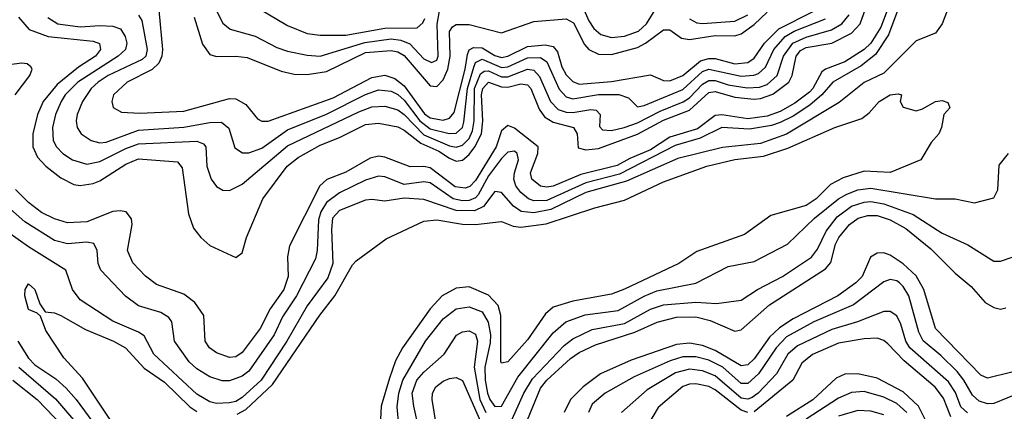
# Model space of a CAD drawing. Header units: inches. Extents: x 1308407 to 1441228, y 959628 to 1036311.
# Tile 67 of 256: x 1350683 to 1353722, y 978014 to 979222. Entities that reach past the tile are written whole.
import ezdxf

# ---------------------------------------------------------------- set-up
doc = ezdxf.new("R2010")
doc.units = ezdxf.units.IN
doc.header["$MEASUREMENT"] = 0
doc.layers.add('B3957', color=7, linetype='Continuous')

msp = doc.modelspace()

# ---------------------------------------------------------------- linework, layer by layer
at = {"layer": 'B3957', "color": 5}
for points, elevation in [([(1353402.9, 979277.1), (1353364.7, 979175.3), (1353324.7, 979115.3), (1353280.1, 979079.9), (1353192.7, 979030), (1353159.3, 978990), (1353121.8, 978958.2), (1353070, 978924.9), (1353030, 978905.3), (1353003.9, 978896.1), (1352935.8, 978884.2), (1352850, 978889.5), (1352783.7, 978856.3), (1352706.1, 978833.9), (1352534.5, 978745.5), (1352430, 978719.3), (1352310, 978664.2), (1352270, 978663.6), (1352253, 978670), (1352230, 978688.8), (1352214.4, 978710), (1352208.1, 978730), (1352210, 978750), (1352222.4, 978790), (1352218.3, 978810), (1352210, 978816.6), (1352190, 978813.5), (1352170, 978793.8), (1352130, 978740.4), (1352098.4, 978681.6), (1352090, 978672.7), (1352070, 978664.5), (1352050, 978663.1), (1352021, 978670), (1351950, 978718.5), (1351930, 978722.4), (1351870, 978714.2), (1351810, 978737), (1351790, 978739.2), (1351750, 978726.8), (1351670, 978687.9), (1351630, 978658.5), (1351612.2, 978630), (1351605, 978605), (1351601.3, 978510), (1351595.8, 978484.2), (1351537.4, 978370), (1351494.2, 978305.8), (1351468.4, 978250), (1351390, 978138.2), (1351370, 978122.1), (1351330, 978108), (1351308, 978108), (1351270, 978119.9), (1351230, 978144.8), (1351206.4, 978166.4), (1351160.3, 978230), (1351152.9, 978290), (1351143.7, 978303.7), (1351118.6, 978318.6), (1351050, 978339.6), (1351009.4, 978369.4), (1350933.3, 978450), (1350925.4, 978470), (1350922.5, 978510), (1350912.1, 978532.1), (1350890, 978535.6), (1350830, 978530.7), (1350790, 978541), (1350699.1, 978599.1), (1350645.6, 978645.6)], 3060), ([(1353557.8, 979282.2), (1353529.9, 979210), (1353510, 979181.2), (1353450, 979156.7), (1353350, 979057.6), (1353290, 979029), (1353212.7, 978967.3), (1353050, 978869.2), (1352970, 978839.9), (1352852.1, 978827.9), (1352714.2, 978794.2), (1352555.9, 978724.1), (1352430, 978689.1), (1352322.8, 978637.2), (1352270, 978626.1), (1352230.7, 978630.7), (1352207.2, 978647.2), (1352170, 978689.3), (1352150, 978692), (1352114.5, 978645.5), (1352087.1, 978632.9), (1352030, 978633.6), (1351930, 978667.6), (1351870, 978671.6), (1351810, 978662.6), (1351770, 978667.5), (1351750, 978665.1), (1351670, 978634.1), (1351648.3, 978610), (1351645.2, 978574.8), (1351649.3, 978470), (1351633.9, 978426.1), (1351570, 978339.4), (1351507.1, 978230), (1351427.9, 978110), (1351370, 978056.4), (1351350, 978044.8), (1351330, 978040.6), (1351290, 978038.5), (1351270, 978043.1), (1351230, 978067), (1351097.3, 978190), (1351066.7, 978246.7), (1351050, 978258), (1350970, 978292.2), (1350870, 978357.7), (1350846.1, 978390), (1350825.6, 978450), (1350710, 978521.6), (1350646.7, 978566.7)], 3040), ([(1353373.6, 979286.4), (1353340.6, 979199.4), (1353309.8, 979150.2), (1353289.9, 979130.1), (1353230, 979092.7), (1353170.1, 979069.9), (1353158.6, 979061.4), (1353131.3, 979010), (1353120.8, 978999.2), (1353075.1, 978964.9), (1353030, 978939.2), (1352990, 978924.7), (1352930, 978916), (1352850, 978928.7), (1352830, 978927.2), (1352774.6, 978885.4), (1352690, 978860), (1352630, 978820.5), (1352566.1, 978793.9), (1352527.6, 978772.4), (1352414.8, 978745.2), (1352330, 978709.2), (1352310, 978705.5), (1352290, 978708.2), (1352264.1, 978730), (1352259.2, 978750), (1352282.7, 978810), (1352283.5, 978830), (1352210, 978887.3), (1352190, 978895.6), (1352170, 978879.9), (1352153.5, 978830), (1352090, 978726.2), (1352072.4, 978707.6), (1352057.5, 978702.5), (1352026.8, 978706.8), (1351950, 978764.9), (1351930, 978769), (1351888, 978768), (1351810, 978798.5), (1351790, 978801.4), (1351764.6, 978795.4), (1351690, 978751.9), (1351630.9, 978729.1), (1351609.8, 978710.2), (1351515.4, 978524.6), (1351509.1, 978490.9), (1351511.2, 978430), (1351498.6, 978390), (1351456.2, 978330), (1351425.3, 978270), (1351370, 978195.2), (1351350, 978182.4), (1351330, 978180.3), (1351290, 978194.4), (1351268.8, 978210), (1351255.3, 978230), (1351251.1, 978310), (1351223.4, 978350), (1351190, 978375.2), (1351104.9, 978404.9), (1351071.3, 978431.3), (1351032.5, 978472.5), (1351016.1, 978510), (1351029.6, 978590), (1351028.1, 978608.1), (1351011.2, 978630), (1350993.1, 978633.1), (1350970, 978630.1), (1350890, 978598.9), (1350830, 978595.3), (1350790, 978608), (1350750, 978627.7), (1350710, 978658.5), (1350670, 978698.1)], 3080), ([(1351393, 979273), (1351510, 979204.8), (1351570, 979179.9), (1351610, 979175), (1351690, 979174.8), (1351810, 979196.1), (1351910, 979197), (1351927.6, 979212.4), (1351933.6, 979226.4)], 3260), ([(1350678.9, 979230), (1350712.4, 979192.4), (1350770.6, 979170.6), (1350910, 979156.5), (1350929.1, 979149.1), (1350932.8, 979130), (1350916.6, 979110), (1350864.3, 979075.7), (1350798.1, 979021.9), (1350754.9, 978970), (1350738.3, 978930), (1350723.3, 978870), (1350723.6, 978830), (1350737.7, 978797.7), (1350763.1, 978770), (1350810, 978734.7), (1350850, 978714), (1350870, 978710.7), (1350910, 978716.5), (1350930, 978724.7), (1351010, 978776.9), (1351050, 978793.5), (1351170, 978783.3), (1351184.9, 978764.9), (1351203.5, 978623.5), (1351219.2, 978579.2), (1351242.3, 978550), (1351270, 978526), (1351350, 978489.1), (1351370, 978503), (1351383.1, 978550), (1351432.9, 978670), (1351508.9, 978770), (1351542.4, 978797.6), (1351610, 978835.4), (1351670, 978859.2), (1351750, 978898.9), (1351790, 978903.4), (1351850, 978892.2), (1351870, 978882), (1351921.3, 978841.3), (1351976.2, 978816.2), (1352010, 978794.7), (1352030, 978786.2), (1352050, 978789.1), (1352070, 978806.1), (1352088.1, 978830), (1352107.9, 978870), (1352112, 978910), (1352108.2, 978990), (1352112.6, 979010), (1352130, 979029.5), (1352170, 979015.6), (1352190, 979014), (1352230, 979024.9), (1352250, 979021.8), (1352260.5, 979010), (1352286, 978946), (1352302.6, 978922.6), (1352330, 978905.9), (1352391.9, 978890), (1352403.3, 978870), (1352407.1, 978827.1), (1352430, 978820.6), (1352470, 978824.8), (1352590, 978869.3), (1352670, 978912.5), (1352750, 978943), (1352810, 978997.7), (1352830, 979000.5), (1352890, 978983.6), (1352950, 978976.8), (1352970, 978978.8), (1353007.9, 978992.1), (1353057.2, 979030), (1353067.5, 979050), (1353079.9, 979110), (1353093, 979127), (1353110, 979136.7), (1353190, 979150), (1353250, 979180.5), (1353277.6, 979210), (1353298.9, 979270)], 3120), ([(1351112.1, 979252.1), (1351123.7, 979130), (1351121.9, 979110), (1351112.1, 979087.9), (1351091.8, 979068.2), (1351014.2, 979030), (1350972.9, 978990), (1350966.8, 978970), (1350971, 978951), (1350996.8, 978936.8), (1351053.8, 978933.8), (1351190, 978940.2), (1351330, 978979), (1351350, 978978.2), (1351380.6, 978960.6), (1351416.5, 978916.5), (1351430, 978909), (1351450, 978909.2), (1351650, 978981.3), (1351770, 979044), (1351810, 979051.3), (1351841.3, 979041.3), (1351870, 979018.6), (1351932.2, 978932.2), (1351950, 978920), (1351990, 978912.8), (1352010, 978918.3), (1352024.2, 978935.8), (1352058.1, 979070), (1352065.2, 979114.8), (1352070.3, 979129.7), (1352083.2, 979136.8), (1352110, 979135.2), (1352150, 979111.9), (1352170, 979105.8), (1352190, 979110), (1352250, 979139.3), (1352304.5, 979144.5), (1352330, 979139.8), (1352343.2, 979123.2), (1352356.4, 979076.4), (1352370, 979051.9), (1352390, 979031.9), (1352410, 979023.6), (1352510, 979031.8), (1352630, 979052.1), (1352670, 979035.2), (1352690, 979033.9), (1352730, 979050), (1352784.7, 979095.3), (1352810, 979102.9), (1352830, 979102.4), (1352890, 979086), (1352930.1, 979089.9), (1352950, 979103.5), (1352982.4, 979150), (1353025.7, 979194.3), (1353132.2, 979247.8)], 3180), ([(1351221.2, 979230), (1351247.1, 979147.1), (1351270, 979114.8), (1351290, 979108.3), (1351350, 979109.7), (1351385.5, 979105.5), (1351490, 979063.4), (1351530, 979054.7), (1351570, 979052.9), (1351630, 979062.7), (1351750, 979120.9), (1351830, 979127.4), (1351850, 979123.3), (1351870, 979112.1), (1351950, 979018.7), (1351970, 979015.8), (1351990, 979036.5), (1352004.4, 979070), (1352011.2, 979110), (1352010, 979185.8), (1352019.3, 979200.7), (1352030, 979207.8), (1352070, 979207.4), (1352170, 979181.7), (1352270, 979216.9), (1352370, 979225.5), (1352392.4, 979212.4), (1352425.9, 979145.9), (1352439.4, 979130), (1352470, 979115.7), (1352510, 979114.6), (1352590, 979136.8), (1352615, 979150), (1352670, 979191.3), (1352690, 979191), (1352725.3, 979165.3), (1352750, 979161.2), (1352830, 979173.7), (1352890, 979172.9), (1352910, 979179.2), (1352950, 979207.7), (1352990, 979245.4)], 3220), ([(1351290.5, 979250), (1351310, 979211.8), (1351332.9, 979192.9), (1351410, 979171.4), (1351476.7, 979136.7), (1351510, 979125.1), (1351570, 979112.6), (1351610, 979110.1), (1351747.8, 979152.2), (1351830, 979163.1), (1351858.9, 979158.9), (1351887.4, 979147.4), (1351930, 979101.6), (1351954, 979090), (1351970, 979097), (1351975, 979110), (1351971.7, 979208.3), (1351979, 979250)], 3240), ([(1352421.3, 979261.3), (1352439.3, 979219.3), (1352455.1, 979195.1), (1352476.7, 979176.7), (1352510, 979167.2), (1352550, 979171.9), (1352592.7, 979187.3), (1352617.9, 979210), (1352650, 979261.5)], 3240), ([(1350769.4, 979229.4), (1350800.2, 979210), (1350870, 979200.2), (1350930, 979204.9), (1350970, 979202.7), (1350993.8, 979193.8), (1351008.2, 979170), (1351013.3, 979150), (1351009.7, 979130), (1350987.2, 979110), (1350862.4, 979030), (1350823.1, 978990), (1350810.4, 978970), (1350793.2, 978930), (1350783.7, 978890), (1350786, 978850), (1350796.1, 978830), (1350815.8, 978810), (1350845.9, 978790), (1350890, 978776.5), (1350930, 978784.4), (1351010, 978825.4), (1351050, 978839), (1351230, 978847.7), (1351250, 978839.8), (1351257.7, 978830), (1351260.8, 978770), (1351273.6, 978730), (1351290, 978707.7), (1351310, 978696.1), (1351330, 978695.1), (1351370, 978715.1), (1351510, 978832.9), (1351730, 978938.5), (1351770, 978953.5), (1351810, 978955.7), (1351850, 978944), (1351870, 978929.6), (1351930, 978866.9), (1352010, 978833), (1352030, 978828.6), (1352050, 978835), (1352070, 978855.9), (1352080.6, 978879.4), (1352085.2, 978910), (1352086.6, 979010), (1352104.8, 979055.2), (1352116.8, 979063.2), (1352130, 979064.4), (1352170, 979045.9), (1352190, 979046), (1352250, 979070), (1352270, 979066.7), (1352287.2, 979047.2), (1352321.3, 978970), (1352345.3, 978945.3), (1352370, 978936.6), (1352390, 978936), (1352445.6, 978945.6), (1352462.7, 978942.7), (1352474.5, 978930), (1352473, 978893), (1352482.2, 978882.2), (1352510, 978880.6), (1352548.4, 978890), (1352590, 978904.2), (1352660.2, 978939.8), (1352731.1, 978968.9), (1352750, 978980.9), (1352790, 979023.6), (1352810, 979035.1), (1352830, 979034.8), (1352870, 979020.9), (1352927.9, 979012.1), (1352966.1, 979013.9), (1352990, 979022.2), (1353021.3, 979050), (1353040.6, 979110), (1353069.7, 979150), (1353110, 979168.9), (1353189.2, 979190.8), (1353220.3, 979210), (1353242.9, 979237.1)], 3140), ([(1351050, 979236.7), (1351059.8, 979219.8), (1351076.2, 979130), (1351071.9, 979110), (1351060.5, 979099.5), (1350956.1, 979050), (1350924.8, 979030), (1350903.5, 979010), (1350877.1, 978970), (1350860.1, 978930), (1350856.7, 978910), (1350860.1, 978890), (1350873, 978870), (1350903.5, 978850), (1350930, 978842.4), (1350950, 978844.6), (1351050, 978881.4), (1351190, 978891.2), (1351270, 978905.5), (1351305.8, 978905.8), (1351328.1, 978888.1), (1351347, 978827), (1351371.1, 978811.1), (1351390, 978811.7), (1351430, 978826.3), (1351510, 978882.4), (1351630, 978930.5), (1351750, 978991.5), (1351790, 979005.9), (1351830, 979001.7), (1351850, 978991.2), (1351870, 978974.4), (1351918.1, 978910), (1351950, 978886.1), (1352008.7, 978871.3), (1352030, 978872.3), (1352049.3, 978890), (1352054.1, 978905.9), (1352064.8, 979010), (1352084.3, 979075.7), (1352090.1, 979089.9), (1352110, 979100.2), (1352170, 979075), (1352190, 979077.3), (1352250, 979105), (1352290, 979105.9), (1352310, 979092.3), (1352347.9, 979007.9), (1352370, 978984.8), (1352390, 978978.3), (1352470, 978991.8), (1352531.8, 978991.8), (1352561.6, 978981.6), (1352590, 978953.2), (1352610, 978957.4), (1352730, 979007), (1352790, 979062.5), (1352810, 979069.9), (1352910, 979048.3), (1352949, 979051), (1352963.2, 979056.8), (1352984.5, 979075.5), (1353010.4, 979130), (1353045.2, 979170), (1353073.5, 979186.5), (1353170, 979225.5)], 3160), ([(1352750, 979225.3), (1352772.9, 979212.9), (1352790.4, 979210.4), (1352890, 979217.8), (1352930, 979237.5)], 3240), ([(1350669.1, 978990.9), (1350714.2, 979050), (1350721.6, 979070), (1350717.4, 979077.4), (1350705.9, 979085.9), (1350690, 979088.3), (1350610, 979078.1)], 3080), ([(1351354.5, 978005.5), (1351380.5, 978019.5), (1351462.9, 978097.1), (1351609.3, 978310.7), (1351655.9, 978370), (1351710, 978466), (1351721.7, 978478.3), (1351814.1, 978545.9), (1351930, 978601), (1351970, 978605), (1352050, 978591.7), (1352090, 978590), (1352170, 978599.5), (1352205.6, 978585.6), (1352230, 978582.6), (1352308, 978592), (1352458.2, 978641.8), (1352550, 978666), (1352670, 978722), (1352804.1, 978770), (1352890, 978790.7), (1352978.9, 978801.1), (1353054.1, 978825.9), (1353198.9, 978890), (1353282.6, 978917.4), (1353305.2, 978934.8), (1353335.6, 978970), (1353370.3, 978990.3), (1353394, 978994), (1353404.7, 978990), (1353401, 978970), (1353410, 978952), (1353450, 978941), (1353470, 978947.3), (1353509.6, 978970.4), (1353530, 978973), (1353547.3, 978967.3), (1353553.4, 978953.4), (1353554, 978950), (1353535.8, 978930), (1353528.7, 978890), (1353519.5, 978870), (1353496.7, 978843.3), (1353464.9, 978790), (1353370, 978751), (1353290, 978755.3), (1353225.1, 978734.9), (1353185.8, 978714.2), (1353141, 978670), (1353110, 978648.8), (1353001.7, 978618.3), (1352920.1, 978559.9), (1352772.9, 978507.1), (1352717.8, 978470), (1352550, 978390.6), (1352510, 978375.9), (1352390, 978354.3), (1352330, 978334.9), (1352305.4, 978314.6), (1352250, 978234.6), (1352190, 978167.1), (1352170, 978162.6), (1352168.1, 978168.1), (1352167.7, 978310), (1352160.3, 978340.3), (1352130, 978372.9), (1352070, 978398.1), (1352030, 978393.6), (1351987.4, 978370), (1351950, 978329.9), (1351864.2, 978210), (1351843.3, 978170), (1351824.2, 978115.8), (1351799, 978030), (1351796.6, 977990)], 3020), ([(1351852.8, 977970), (1351848, 978028), (1351853.4, 978070), (1351865.9, 978110), (1351935.7, 978230), (1351990, 978299.7), (1352030, 978329.9), (1352070, 978336.5), (1352110, 978320.5), (1352129.1, 978289.1), (1352136.2, 978250), (1352135.1, 978224.9), (1352118.2, 978150), (1352119.4, 978110), (1352126.9, 978070), (1352133.9, 978050), (1352150, 978029.1), (1352170, 978029.6), (1352220.4, 978119.6), (1352330, 978256.6), (1352368.9, 978290), (1352428.8, 978311.2), (1352530, 978324.8), (1352610, 978369.5), (1352650, 978385.8), (1352770, 978409.9), (1352870, 978461), (1352950, 978476.2), (1353053.2, 978530), (1353136.7, 978610), (1353210, 978670), (1353235.6, 978684.4), (1353270, 978696.9), (1353310, 978702.6), (1353510, 978669.4), (1353570, 978669.2), (1353630, 978657.1), (1353690, 978673.1), (1353702.4, 978697.6), (1353706.5, 978773.5), (1353735.4, 978810)], 3040), ([(1352190, 977959.9), (1352239.1, 978070), (1352265.5, 978114.5), (1352363.2, 978216.8), (1352390, 978237.4), (1352450, 978266.6), (1352550, 978285), (1352630, 978329.4), (1352670, 978342.9), (1352770, 978351.2), (1352833.8, 978346.2), (1352910, 978357.3), (1352959.8, 978390), (1353037, 978430), (1353126.8, 978490), (1353145.5, 978514.5), (1353172.1, 978570), (1353206.1, 978613.9), (1353250, 978646.9), (1353290, 978659.3), (1353310, 978661), (1353350, 978654.6), (1353440.8, 978620.8), (1353530, 978564.1), (1353610, 978527.3), (1353690, 978477.5), (1353710, 978477.4), (1353749.4, 978490.6)], 3060), ([(1352226.9, 977930), (1352290, 978085.6), (1352310, 978109.7), (1352383.4, 978176.6), (1352410, 978195.2), (1352460.6, 978219.4), (1352582.1, 978257.9), (1352650.9, 978289.1), (1352710, 978304.2), (1352770, 978305.7), (1352814.1, 978294.1), (1352890, 978261.4), (1352910, 978265.9), (1352997.4, 978342.6), (1353170, 978453.9), (1353186.5, 978473.5), (1353201.2, 978530), (1353210.9, 978550), (1353243.9, 978590), (1353271.4, 978610), (1353301.3, 978618.7), (1353330, 978618.6), (1353370, 978605.2), (1353418.3, 978578.3), (1353495.7, 978515.7), (1353570, 978440.1), (1353619.5, 978399.5), (1353663.4, 978350), (1353690, 978334), (1353710, 978329.2), (1353726.9, 978333.1)], 3080), ([(1353744.9, 978135.1), (1353670, 978116.2), (1353650, 978125.3), (1353509.8, 978269.8), (1353474, 978390), (1353450, 978432.3), (1353410, 978469.4), (1353370, 978495.6), (1353350, 978502.9), (1353330, 978502.4), (1353309.2, 978490), (1353283.8, 978430), (1353263.8, 978410), (1353207.9, 978370), (1353070, 978299), (1353028.1, 978271.9), (1352997.4, 978242.6), (1352950, 978175.7), (1352930, 978157), (1352910, 978154.5), (1352830, 978201.5), (1352790, 978217.2), (1352750, 978223.8), (1352710, 978220.6), (1352570, 978172.3), (1352475.3, 978130), (1352422, 978090), (1352383.4, 978050), (1352363.6, 978010)], 3120), ([(1353770, 978071.4), (1353690, 978038.5), (1353670, 978037.4), (1353645, 978045), (1353623.5, 978063.5), (1353597.3, 978110), (1353576.5, 978136.5), (1353526, 978186), (1353471.3, 978231.3), (1353457.8, 978257.8), (1353427.4, 978370), (1353410, 978399.4), (1353398.6, 978410), (1353390, 978416.6), (1353370, 978421), (1353350, 978413.5), (1353257.1, 978342.9), (1353134.2, 978290), (1353050, 978244.2), (1353017.4, 978210), (1352963.6, 978130), (1352930, 978099.8), (1352910, 978100.3), (1352853, 978150), (1352810, 978171.9), (1352770, 978181.8), (1352730, 978181.8), (1352690.5, 978169.5), (1352579.5, 978120.5), (1352490, 978069.9), (1352450, 978036.5), (1352439, 978010)], 3140), ([(1350960.7, 977990), (1350876.4, 978116.4), (1350819.3, 978179.3), (1350763.3, 978263.3), (1350747.4, 978307.4), (1350736.9, 978316.9), (1350710, 978328.3), (1350699.1, 978370), (1350699.7, 978390), (1350710, 978407.7), (1350730, 978390.3), (1350745.5, 978345.5), (1350761.3, 978321.3), (1350790, 978317.6), (1350810, 978309.5), (1350886, 978266), (1350972.8, 978230), (1351009, 978210), (1351066.8, 978146.8), (1351130, 978103.7), (1351207.8, 978027.8), (1351230, 978013)], 3020), ([(1353608.9, 978008.9), (1353588.2, 978028.2), (1353571.9, 978071.9), (1353550, 978104.8), (1353430.2, 978210), (1353418.6, 978230), (1353402.6, 978282.6), (1353390, 978308.2), (1353370, 978322), (1353362, 978322), (1353350, 978321.8), (1353269.4, 978290.6), (1353190, 978266.7), (1353083.6, 978216.4), (1353053.6, 978190), (1353019.1, 978130), (1352962.2, 978070), (1352943.8, 978056.2), (1352930, 978051), (1352910, 978054.6), (1352830, 978123.6), (1352790, 978138.6), (1352750, 978144.3), (1352707, 978133), (1352619.9, 978080.1), (1352540.7, 978010)], 3160), ([(1351930.8, 977890), (1351899.6, 978030), (1351894.8, 978070), (1351908.5, 978110), (1351930, 978134.6), (1351993.6, 978190), (1352030.8, 978249.2), (1352050, 978259), (1352070, 978262.2), (1352090, 978252.5), (1352096.1, 978230), (1352085.2, 978150), (1352103.2, 978050), (1352122.2, 978010)], 3060), ([(1353556.7, 977996.7), (1353534.7, 978054.7), (1353508.7, 978088.7), (1353412.9, 978170), (1353362.2, 978222.2), (1353350, 978232.2), (1353330, 978239.4), (1353290, 978237.3), (1353210, 978224), (1353130, 978189.1), (1353097.4, 978162.6), (1353069.4, 978110), (1352950, 978012)], 3180), ([(1350677.6, 978230), (1350710, 978178.5), (1350730, 978157.1), (1350794.1, 978114.1), (1350825.9, 978085.9), (1350857.5, 978050), (1350930.8, 977950)], 3040), ([(1350679.8, 978150), (1350793, 978053), (1350910, 977916.7)], 3060), ([(1351975.5, 977930), (1351956.3, 978050), (1351957.6, 978070), (1351967.4, 978090), (1351990, 978107.5), (1352010, 978115.5), (1352030, 978118.5), (1352050, 978109.1), (1352119.7, 977950)], 3080), ([(1353488.2, 977968.2), (1353457.2, 978030), (1353410, 978074.1), (1353330, 978116.8), (1353270, 978129.7), (1353230, 978128.5), (1353203.2, 978116.8), (1353130.8, 978049.2), (1353050, 977998.4)], 3220), ([(1350661.7, 978110), (1350736.9, 978050), (1350841.3, 977941.3)], 3080), ([(1352930, 978010), (1352910, 978017.1), (1352830, 978080.5), (1352810, 978090.2), (1352770, 978099), (1352750, 978097.9), (1352729.7, 978090.3), (1352654, 978026), (1352621, 977970)], 3180), ([(1353420.8, 978010), (1353390, 978037.8), (1353350, 978057.4), (1353290, 978074.7), (1353250, 978072.1), (1353210, 978054.2), (1353110.1, 977990)], 3240), ([(1353350, 978002.8), (1353310, 978014.9), (1353270, 978016.3), (1353210, 977999.2)], 3260)]:
    msp.add_lwpolyline(points, dxfattribs=dict(at, elevation=elevation))

doc.saveas('drawing.dxf')
